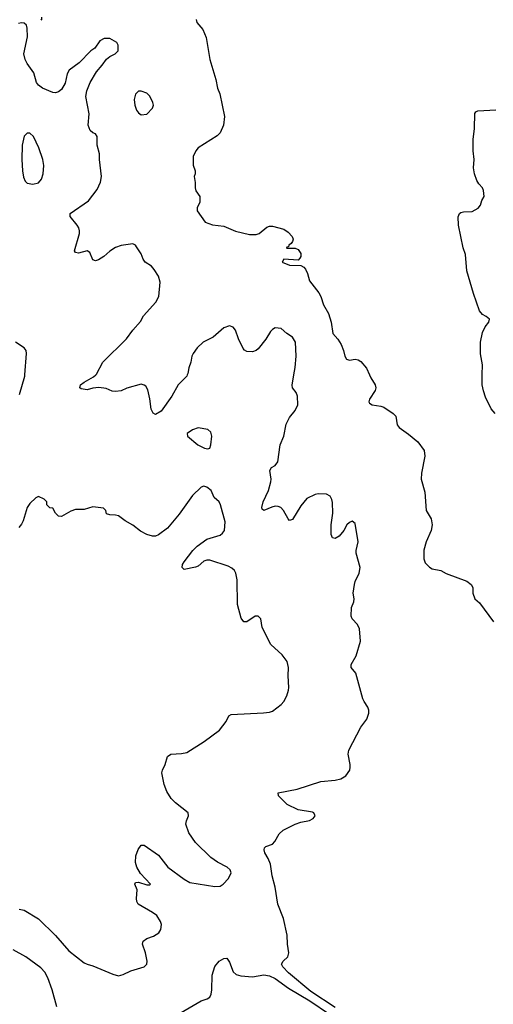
# Model space of a CAD drawing. Header units: inches. Extents: x 1603819 to 1745079, y 385938 to 533966.
# Tile 167 of 256: x 1652278 to 1655598, y 455588 to 462489. Entities that reach past the tile are written whole.
import ezdxf

# ---------------------------------------------------------------- set-up
doc = ezdxf.new("R2010")
doc.units = ezdxf.units.IN
doc.header["$MEASUREMENT"] = 0
doc.layers.add('B6455', color=7, linetype='Continuous')
doc.layers.add('B6456', color=7, linetype='Continuous')

msp = doc.modelspace()

# ---------------------------------------------------------------- linework, layer by layer
at = {"layer": 'B6455', "color": 5}
for points, elevation in [([(1652277.7, 459862.3), (1652313.3, 459990), (1652314.1, 460000)], 280), ([(1653453, 460000), (1653448.9, 459991.1), (1653390, 459929.4), (1653345.3, 459850), (1653270, 459745.6), (1653230, 459721.2), (1653212.7, 459732.7), (1653200.7, 459760.7), (1653191.4, 459831.4), (1653176, 459896), (1653162, 459922), (1653150, 459928.7), (1653130, 459934), (1653030, 459906), (1652990, 459887), (1652950, 459882.7), (1652926.3, 459886.3), (1652884.1, 459904.1), (1652831.9, 459911.9), (1652790, 459907), (1652750, 459896), (1652710, 459902.7), (1652699, 459910), (1652703.7, 459930), (1652729.5, 459950), (1652794.9, 459985.1), (1652811, 460000)], 260), ([(1654490, 455565.4), (1654319.4, 455679.4), (1654161.6, 455810), (1654122, 455850), (1654114, 455870), (1654124.7, 455890), (1654157.8, 455922.2), (1654166, 455950), (1654155.9, 456010), (1654153.9, 456073.9), (1654128, 456190), (1654088.3, 456290), (1654069.7, 456410), (1654048.6, 456490), (1654036.9, 456570), (1654020.9, 456610), (1653996.5, 456650), (1653991, 456670), (1653994.9, 456685.1), (1654004.7, 456695.3), (1654050, 456710.7), (1654066.6, 456730), (1654096.1, 456783.9), (1654126, 456810), (1654210, 456850.6), (1654250, 456864), (1654310, 456876), (1654335.3, 456890), (1654348.7, 456910), (1654339, 456930), (1654330, 456936), (1654230, 456952), (1654154, 456990), (1654093.2, 457050), (1654089, 457070), (1654223.3, 457096.7), (1654390, 457148.9), (1654490, 457159.6), (1654530, 457169), (1654565.1, 457190), (1654592, 457230), (1654596, 457250), (1654596, 457270), (1654581.5, 457341.5), (1654586, 457370), (1654669.4, 457530), (1654712.8, 457587.2), (1654726, 457630), (1654726, 457650), (1654718.7, 457670), (1654692.6, 457710), (1654684.8, 457730), (1654635.1, 457910), (1654602.7, 457950), (1654602.9, 457970), (1654636.3, 458030), (1654666.8, 458133.2), (1654660.9, 458220.9), (1654645.2, 458250), (1654609.7, 458289.7), (1654602.7, 458310), (1654605.2, 458370), (1654620.9, 458410), (1654622, 458430), (1654615.1, 458470), (1654625.1, 458530), (1654630, 458551), (1654658, 458610), (1654666, 458650), (1654637.2, 458750), (1654637.2, 458770), (1654652, 458830), (1654630, 458958), (1654610, 458974), (1654590, 458965.2), (1654571, 458950), (1654550.5, 458909.5), (1654518, 458870), (1654490, 458854), (1654470, 458858), (1654461.5, 458881.5), (1654460.7, 458900.7), (1654462.4, 458950), (1654473.6, 459030), (1654470, 459106), (1654466.6, 459126.6), (1654454, 459150), (1654430, 459164), (1654370, 459165.2), (1654350, 459161.2), (1654290, 459133.2), (1654250, 459082.7), (1654190, 458986), (1654170, 458979.3), (1654159.3, 458990), (1654127.3, 459050), (1654109.7, 459069.7), (1654090, 459077.6), (1654070, 459078.7), (1654046.5, 459073.5), (1653990, 459049.5), (1653978.6, 459058.6), (1653974.5, 459070), (1653985.3, 459110), (1654021.8, 459190), (1654039.2, 459250), (1654041.7, 459270), (1654031.5, 459330), (1654042.7, 459350), (1654070, 459364.9), (1654088.2, 459390), (1654105.1, 459510), (1654129.8, 459570.2), (1654146.1, 459653.9), (1654170, 459700.5), (1654209.6, 459750), (1654227.3, 459790), (1654226, 459850), (1654216.4, 459876.4), (1654189.5, 459910), (1654187.5, 459927.5), (1654200.6, 460000)], 260), ([(1654731.3, 460000), (1654740.3, 459980.3), (1654769.6, 459930), (1654775.1, 459910), (1654769.5, 459890.5), (1654729.4, 459830), (1654725.2, 459810), (1654730, 459802), (1654748, 459790), (1654810, 459781.6), (1654830, 459774), (1654897.2, 459730), (1654914, 459710), (1654924.5, 459650), (1654938, 459630), (1655004.2, 459584.2), (1655069.4, 459530), (1655114, 459470), (1655118.4, 459430), (1655094.5, 459310), (1655092, 459270), (1655118.5, 459178.5), (1655127.4, 459050), (1655162.7, 458990), (1655169.8, 458950), (1655163.5, 458910), (1655126.6, 458830), (1655111.5, 458771.5), (1655111.1, 458711.1), (1655121.8, 458681.8), (1655150, 458651.8), (1655170, 458640.5), (1655230, 458629.6), (1655267.7, 458607.7), (1655413.4, 458553.4), (1655444, 458530), (1655454, 458510), (1655455.3, 458470), (1655469, 458430), (1655501.2, 458401.2), (1655599.5, 458270)], 240), ([(1655612.4, 459730), (1655582.8, 459762.8), (1655543.2, 459843.2), (1655528.6, 459888.6), (1655521.1, 459930), (1655521.5, 460000)], 240), ([(1652274.4, 456254.4), (1652310, 456248), (1652410, 456188.5), (1652530, 456071.8), (1652623.2, 455963.2), (1652730, 455878.5), (1652750, 455869), (1652790, 455858), (1652930, 455798.7), (1652970, 455788.4), (1653002.7, 455797.3), (1653056.1, 455823.9), (1653150, 455850.7), (1653169.3, 455870), (1653172.3, 455890), (1653159.6, 455950), (1653138, 456010), (1653142.7, 456030), (1653169, 456050), (1653215.1, 456064.9), (1653254, 456090), (1653267.3, 456112.7), (1653271.4, 456148.6), (1653266, 456170), (1653239.6, 456210), (1653210, 456232.8), (1653109.3, 456290), (1653098.4, 456310), (1653096.2, 456330), (1653102.7, 456390), (1653085.2, 456430), (1653090, 456442), (1653110, 456444), (1653170, 456424.9), (1653190, 456424.9), (1653196, 456430), (1653125.1, 456505.1), (1653099.7, 456550), (1653090, 456582), (1653091.3, 456630), (1653107.4, 456672.6), (1653130, 456702.8), (1653150, 456702.8), (1653250, 456634), (1653317.1, 456550), (1653430, 456464.9), (1653470, 456442), (1653645.6, 456414.4), (1653683.2, 456416.8), (1653704, 456430), (1653741.2, 456470), (1653761.2, 456510), (1653753.2, 456530), (1653733.2, 456550), (1653664.6, 456584.6), (1653618, 456618), (1653510, 456722.4), (1653463, 456790), (1653443.7, 456850), (1653446.6, 456873.4), (1653462, 456910), (1653458, 456930), (1653370, 457000.9), (1653340.7, 457030), (1653310, 457079.3), (1653289.7, 457130), (1653274, 457210), (1653278.4, 457230), (1653298, 457270), (1653313.8, 457326.2), (1653337.2, 457342.8), (1653413.3, 457346.7), (1653450, 457354), (1653572, 457430), (1653678, 457510), (1653725.2, 457570), (1653744, 457610), (1653761.2, 457618.8), (1653988.3, 457631.7), (1654030, 457635.8), (1654050, 457643.8), (1654111, 457689), (1654129.6, 457710), (1654149.7, 457750), (1654163, 457790), (1654166, 457810), (1654159.6, 457890), (1654162, 457950), (1654152.3, 457990), (1654118.6, 458038.6), (1654037.6, 458110), (1653977.2, 458230), (1653968.7, 458290), (1653950, 458308.7), (1653930, 458308.7), (1653870, 458269), (1653850, 458268.7), (1653830, 458295.3), (1653804.7, 458390), (1653802.9, 458562.9), (1653794, 458610), (1653783.5, 458630), (1653766.3, 458646.3), (1653739.4, 458659.4), (1653610, 458700.3), (1653590, 458700.4), (1653570, 458693.5), (1653530, 458659.7), (1653510, 458652.4), (1653430, 458636), (1653416, 458650), (1653419.6, 458670), (1653431.2, 458690), (1653492, 458770), (1653521.5, 458798.5), (1653590, 458848.1), (1653683.5, 458876.5), (1653700.7, 458890), (1653713.3, 458910), (1653717.6, 458970), (1653686.6, 459090), (1653676, 459110), (1653640.5, 459140.5), (1653619.5, 459190), (1653590, 459211.8), (1653570, 459219.5), (1653550, 459212.6), (1653490, 459153.4), (1653397.1, 459022.9), (1653313.6, 458926.4), (1653250, 458878.3), (1653230, 458869.9), (1653210, 458868.5), (1653170, 458881.8), (1653125.7, 458905.7), (1653070, 458947.8), (1653016.9, 458976.9), (1652970, 459011.6), (1652950, 459016.9), (1652910, 459018.4), (1652886.8, 459026.8), (1652882.7, 459050), (1652866.6, 459066.6), (1652790, 459074.5), (1652730, 459057.6), (1652670, 459057.4), (1652636, 459044), (1652570, 459006.6), (1652550, 459009), (1652528.7, 459030), (1652510, 459066), (1652490, 459068), (1652468.9, 459088.9), (1652468, 459110), (1652450, 459128), (1652410, 459148), (1652390, 459138), (1652350, 459098), (1652330.7, 459069.3), (1652302, 458978), (1652290, 458954), (1652270.8, 458930)], 280), ([(1652538, 455570), (1652506, 455690), (1652474.4, 455774.4), (1652453.3, 455813.3), (1652425.2, 455845.2), (1652320.2, 455920.2), (1652232.3, 455970)], 280), ([(1653410, 455530.2), (1653550, 455612.2), (1653593.3, 455626.7), (1653610, 455638.4), (1653619.5, 455660.5), (1653624.2, 455690), (1653627.3, 455792.7), (1653645.6, 455854.4), (1653676.2, 455890), (1653710, 455908.7), (1653730, 455910.7), (1653750, 455884), (1653775.6, 455815.6), (1653796.7, 455796.7), (1653828.5, 455788.5), (1653910, 455781.8), (1653990, 455794.3), (1654030, 455788.2), (1654070, 455769.2), (1654161.4, 455701.4), (1654312.6, 455612.6), (1654450, 455519.6)], 260)]:
    msp.add_lwpolyline(points, dxfattribs=dict(at, elevation=elevation))
at = {"layer": 'B6455', "color": 5, "elevation": 280}
msp.add_lwpolyline([(1653530, 459628.3), (1653490, 459614.7), (1653453, 459590), (1653454.6, 459570), (1653526.2, 459510), (1653573.8, 459486.2), (1653597.7, 459482.3), (1653610, 459486.8), (1653617.6, 459510), (1653626, 459570), (1653618.3, 459598.3), (1653598, 459618)], close=True, dxfattribs=at)
at = {"layer": 'B6456', "color": 5}
for points, elevation in [([(1652427, 462493), (1652432.1, 462487.9), (1652432.3, 462507.7)], 240), ([(1652811, 460000), (1652815.7, 460004.3), (1652861, 460090), (1653027.7, 460252.3), (1653070, 460312.4), (1653125.6, 460374.4), (1653146.7, 460413.3), (1653231.6, 460510), (1653252.8, 460550), (1653262.4, 460650), (1653251.3, 460691.3), (1653219.7, 460739.7), (1653201.3, 460761.3), (1653157.2, 460790), (1653142.7, 460810), (1653130, 460848), (1653098, 460898), (1653090, 460908), (1653070, 460918), (1652990, 460906.6), (1652950, 460892.3), (1652910, 460867), (1652867.7, 460830), (1652830, 460806), (1652810, 460799.5), (1652790, 460805.2), (1652770, 460857.2), (1652750, 460869.4), (1652690, 460854), (1652670, 460857.2), (1652662, 460870), (1652696.2, 460990), (1652698, 461010), (1652693.2, 461030), (1652680.9, 461050), (1652632.3, 461110), (1652632.7, 461130), (1652760.5, 461219.5), (1652821.2, 461298.8), (1652843.7, 461350), (1652852.3, 461390), (1652837.2, 461510), (1652837.2, 461550), (1652821.2, 461610), (1652821.2, 461670), (1652810, 461688.7), (1652790, 461697.2), (1652772.1, 461712.1), (1652758, 461750), (1652766, 461830), (1652742.7, 461950), (1652749.5, 461990), (1652771.5, 462048.5), (1652816.1, 462123.9), (1652857.2, 462170), (1652886.8, 462213.2), (1652910, 462231), (1652948, 462250), (1652968, 462270), (1652968, 462310), (1652958, 462330), (1652910, 462358), (1652870, 462358), (1652839.6, 462340.4), (1652804.7, 462290), (1652776, 462270), (1652694.1, 462185.9), (1652623.9, 462136.1), (1652610.3, 462110), (1652596.4, 462043.6), (1652570, 461999.6), (1652550, 461982.6), (1652530, 461977.7), (1652510, 461979.8), (1652437, 462010), (1652409.7, 462030), (1652396.9, 462050), (1652377.8, 462117.8), (1652330, 462182.9), (1652315.6, 462210), (1652306.6, 462250), (1652332, 462370), (1652330.6, 462430), (1652324.8, 462450), (1652310, 462464.8), (1652290, 462468.4), (1652270, 462463.6)], 260), ([(1653516, 462490), (1653519.3, 462470), (1653561.7, 462421.7), (1653584.6, 462364.6), (1653611.4, 462211.4), (1653653.2, 462070), (1653664, 462010), (1653681.2, 461970), (1653714.5, 461810), (1653707.3, 461750), (1653684.2, 461695.8), (1653663.5, 461676.5), (1653530, 461590.7), (1653513.2, 461570), (1653495.3, 461530), (1653495.3, 461470), (1653508.7, 461430), (1653508.7, 461410), (1653502, 461390), (1653509.1, 461349.1), (1653508.7, 461310), (1653514, 461290), (1653542, 461250), (1653542, 461210), (1653522, 461170), (1653522, 461150), (1653579, 461070), (1653630, 461052), (1653710, 461042.9), (1653790, 461008.2), (1653890, 460984.2), (1653936.4, 460983.6), (1653958, 460990), (1654010, 461035.3), (1654030, 461042), (1654050, 461042), (1654130, 461022), (1654160.2, 461000.2), (1654188.7, 460970), (1654195.3, 460950), (1654190, 460934), (1654180.4, 460919.6), (1654166, 460910), (1654162, 460898), (1654150, 460894), (1654148, 460888), (1654210, 460888), (1654230, 460878), (1654248.7, 460850), (1654248.7, 460830), (1654243.1, 460816.9), (1654230, 460804.7), (1654130, 460812), (1654118, 460790), (1654170, 460769.4), (1654250, 460766), (1654270, 460754), (1654280.7, 460740.7), (1654296, 460710), (1654310, 460659), (1654375.6, 460575.6), (1654389.6, 460550), (1654407, 460490), (1654443.7, 460430), (1654460.9, 460370), (1654473.2, 460290), (1654509, 460250), (1654532.1, 460212.1), (1654549.3, 460170), (1654557.2, 460130), (1654569.2, 460110), (1654590, 460103.7), (1654630, 460109.5), (1654650, 460105.1), (1654670, 460094), (1654710, 460046.6), (1654731.3, 460000)], 240), ([(1655521.5, 460000), (1655522, 460070), (1655507.5, 460147.5), (1655507.5, 460230), (1655522.5, 460297.5), (1655542.4, 460337.6), (1655566, 460370), (1655570.6, 460390), (1655547.3, 460410), (1655523.1, 460423.1), (1655500.8, 460450), (1655459.7, 460570), (1655413, 460730), (1655403.2, 460843.2), (1655388.1, 460890), (1655353.8, 461050), (1655352.2, 461107.8), (1655362, 461130), (1655370, 461137), (1655390, 461142.9), (1655450, 461145.6), (1655492.2, 461167.8), (1655507.7, 461190), (1655518, 461222), (1655533.4, 461250), (1655530, 461292), (1655522.8, 461310), (1655498, 461338), (1655483.1, 461363.1), (1655466, 461410), (1655459.5, 461450), (1655463.1, 461510), (1655457.7, 461570), (1655457.8, 461650), (1655465.9, 461725.9), (1655469.2, 461830.8), (1655476.7, 461843.3), (1655490.2, 461849.8), (1655617.1, 461857.1)], 240), ([(1654200.6, 460000), (1654210, 460052), (1654216.9, 460130), (1654210.8, 460230), (1654190, 460264.5), (1654150, 460289.2), (1654110, 460325.2), (1654070, 460329.2), (1654050, 460319), (1654035.9, 460304.1), (1654004, 460250), (1653950, 460182.7), (1653934.8, 460170), (1653910, 460160.7), (1653870, 460162.9), (1653853.1, 460173.1), (1653844.8, 460184.8), (1653812.1, 460252.1), (1653790, 460313.2), (1653775.1, 460335.1), (1653750, 460344.2), (1653710, 460329.7), (1653635, 460265), (1653564.7, 460230), (1653522.8, 460190), (1653493.4, 460150), (1653485.3, 460130), (1653478.4, 460090), (1653463.7, 460050), (1653457.6, 460010), (1653453, 460000)], 260), ([(1652314.1, 460000), (1652326.6, 460150), (1652322.7, 460170), (1652309.2, 460190), (1652249.3, 460230)], 280)]:
    msp.add_lwpolyline(points, dxfattribs=dict(at, elevation=elevation))
for points, elevation in [([(1653130, 461988.7), (1653110, 461988), (1653090, 461968), (1653080.7, 461930), (1653084.9, 461890), (1653095.9, 461855.9), (1653110, 461836), (1653130, 461822.8), (1653170, 461826.8), (1653209, 461870), (1653215.1, 461890), (1653212, 461910), (1653190, 461953.2), (1653170, 461974)], 260), ([(1652330, 461695.1), (1652310, 461673.2), (1652296, 461610), (1652293.4, 461510), (1652297.6, 461430), (1652305.3, 461385.3), (1652317.1, 461357.1), (1652330, 461344), (1652370, 461336.4), (1652410, 461346.4), (1652430, 461370.8), (1652443, 461410), (1652447.7, 461467.7), (1652439.6, 461510), (1652411.2, 461591.2), (1652374, 461670), (1652350, 461694.5)], 280)]:
    msp.add_lwpolyline(points, close=True, dxfattribs=dict(at, elevation=elevation))

doc.saveas('drawing.dxf')
